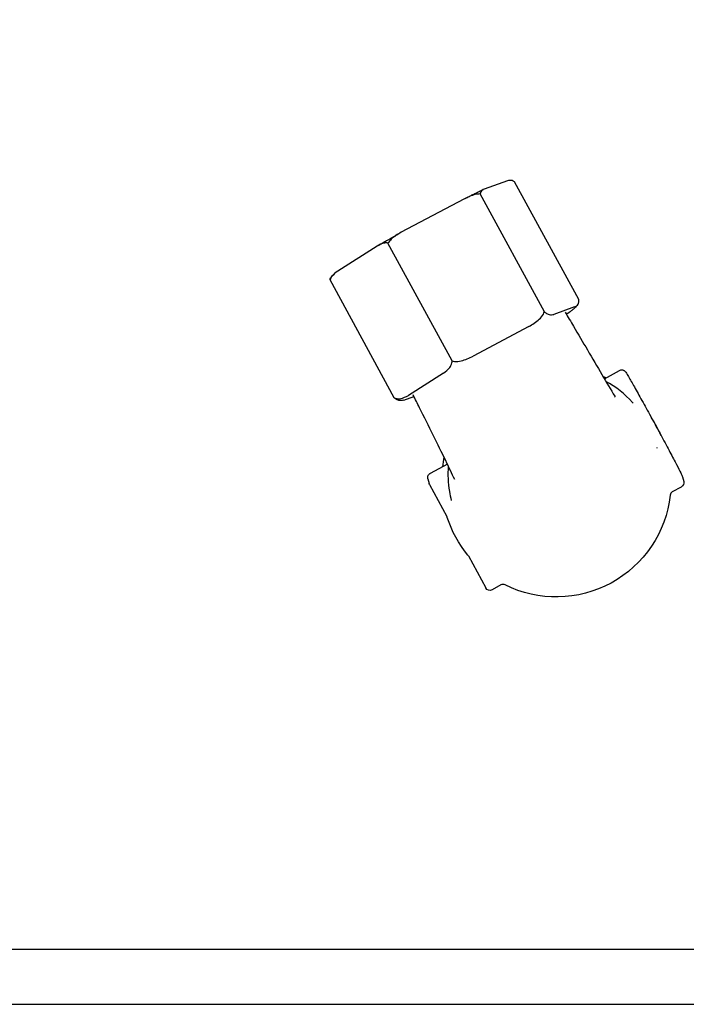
# Model space of a CAD drawing. Extents: x 0 to 796, y 0 to 496.
# Tile 191 of 222: x 660.25 to 662.43, y 311.46 to 314.68. Entities that reach past the tile are written whole.
import ezdxf

# ---------------------------------------------------------------- set-up
doc = ezdxf.new("R2010")
doc.units = 0
doc.header["$LTSCALE"] = 12
doc.header["$MEASUREMENT"] = 0
doc.layers.add('X', color=1, linetype='CONTINUOUS')

msp = doc.modelspace()

# ---------------------------------------------------------------- linework, layer by layer
at = {"layer": 'X'}
for p, q in [((661.84492, 314.15247), (661.76872, 314.1252)), ((662.07817, 313.76402), (661.86805, 314.14964)), ((661.96584, 313.72381), (661.75572, 314.10943)), ((661.70209, 314.0929), (661.49722, 313.98394)), ((661.41815, 313.93875), (661.28948, 313.85707)), ((661.66383, 313.56319), (661.45372, 313.94882)), ((661.47416, 313.44279), (661.26405, 313.82841)), ((662.06482, 313.73981), (661.9969, 313.7155)), ((662.03751, 313.71633), (662.04953, 313.72396)), ((661.91499, 313.6758), (661.7324, 313.57869)), ((661.63519, 313.52313), (661.52052, 313.45034)), ((662.16214, 313.50497), (662.21184, 313.532)), ((661.50523, 313.43448), (661.53881, 313.44651)), ((662.33544, 313.27805), (662.33545, 313.27801)), ((661.64824, 313.2255), (661.59169, 313.19474)), ((661.58433, 313.17752), (661.58831, 313.16187)), ((662.41795, 313.18377), (662.42193, 313.16812)), ((661.58967, 313.15841), (661.64673, 313.05369)), ((662.38553, 313.13548), (662.41456, 313.15127)), ((661.66095, 313.10636), (661.66096, 313.10632)), ((661.71701, 312.92471), (661.77406, 312.82)), ((661.82343, 312.8298), (661.79441, 312.81401)), ((664.62447, 311.63688), (657.68697, 311.63688)), ((657.9791, 311.45758), (666.91697, 311.45758))]:
    msp.add_line(p, q, dxfattribs=at)
for centre, major_axis, ratio, start_param, end_param in [((662.30603, 313.27197), (0.02904, 0.00753), 0.0000037, 0, 0.0002515), ((662.3927, 313.12233), (-0.01454, -0.0037), 0.998305, -1.3215472, -0.3594429), ((661.63355, 313.04652), (0.01454, 0.0037), 0.998305, 0.0594984, 0.2492491), ((661.70383, 312.91754), (0.01454, 0.0037), 0.998305, 0.2492491, 0.4389998), ((661.8306, 312.81665), (-0.01454, -0.0037), 0.998305, -2.2836516, -1.3215472)]:
    msp.add_ellipse(centre, major_axis=major_axis, ratio=ratio, start_param=start_param, end_param=end_param, dxfattribs=at)
at = {"layer": 'X', "extrusion": (4.44661e-16, 3.19723e-18, -1)}
for centre, start_param, end_param in [((661.60285, 313.16557), -0.2492491, 0), ((661.78724, 312.82716), -1.8200454, -0.2492491)]:
    msp.add_ellipse(centre, major_axis=(-0.01454, -0.0037), ratio=0.998305, start_param=start_param, end_param=end_param, dxfattribs=at)
at = {"layer": 'X', "extrusion": (4.45365e-16, 1.2967e-18, -1)}
msp.add_ellipse((662.40739, 313.16442), major_axis=(0.01454, 0.0037), ratio=0.998305, start_param=0, end_param=1.3215472, dxfattribs=at)
at = {"layer": 'X', "extrusion": (4.44231e-16, -2.78826e-18, -1)}
msp.add_ellipse((662.00512, 313.16499), major_axis=(0.36341, 0.0925), ratio=0.998305, start_param=0.3594429, end_param=2.2836516, dxfattribs=at)
at = {"layer": 'X', "extrusion": (4.46617e-16, -4.27035e-18, -1)}
msp.add_ellipse((662.00512, 313.16499), major_axis=(-0.36341, -0.0925), ratio=0.998305, start_param=-0.4389998, end_param=-0.0594984, dxfattribs=at)
at = {"layer": 'X'}
for points, knots in [([(658.88884, 313.3748), (658.895, 313.42011), (658.9033, 313.46503), (658.95234, 313.67715), (659.01971, 313.83898), (659.19316, 314.13627), (659.30307, 314.27375), (659.57211, 314.53853), (659.73643, 314.66156), (660.28392, 315.06859), (660.68195, 315.37057), (661.34038, 315.55547), (661.5523, 315.58052), (661.96947, 315.62846), (662.17766, 315.65166), (662.48384, 315.73478), (662.58732, 315.77229), (662.77775, 315.86908), (662.86612, 315.92797), (662.94637, 315.99697)], [6.6600663, 6.6600663, 6.6600663, 6.6600663, 6.7970461, 6.7970461, 7.3156364, 7.3156364, 7.8490925, 7.8490925, 8.4908932, 8.4908932, 9.9987203, 9.9987203, 10.6811142, 10.6811142, 11.3543621, 11.3543621, 11.7057028, 11.7057028, 12.0384502, 12.0384502, 12.0384502, 12.0384502]), ([(663.01696, 315.89435), (662.90467, 315.79949), (662.77726, 315.72298), (662.49691, 315.60402), (662.34071, 315.56444), (661.9474, 315.49477), (661.70746, 315.47845), (661.24542, 315.40685), (661.02152, 315.34293), (660.58424, 315.12524), (660.36883, 314.9748), (659.95197, 314.66899), (659.7418, 314.52127), (659.45091, 314.2492), (659.35564, 314.1419), (659.21768, 313.93782), (659.1667, 313.84633), (659.07277, 313.63251), (659.03345, 313.50505), (659.01406, 313.3748)], [0.0358852, 0.0358852, 0.0358852, 0.0358852, 0.4947158, 0.4947158, 1.0050901, 1.0050901, 1.7795356, 1.7795356, 2.516759, 2.516759, 3.3406652, 3.3406652, 4.1472735, 4.1472735, 4.5881767, 4.5881767, 4.9059154, 4.9059154, 5.2985233, 5.2985233, 5.2985233, 5.2985233]), ([(661.86805, 314.14964), (661.86525, 314.15129), (661.86248, 314.15243), (661.85463, 314.15456), (661.84913, 314.1539), (661.84492, 314.15247)], [-1.40629089, -1.40629089, -1.40629089, -1.40629089, -1.36684203, -1.36684203, -1.26962803, -1.26962803, -1.26962803, -1.26962803]), ([(661.75572, 314.10943), (661.75022, 314.10937), (661.74442, 314.10858), (661.72713, 314.10471), (661.71335, 314.0988), (661.70209, 314.0929)], [-1.40629089, -1.40629089, -1.40629089, -1.40629089, -1.36684203, -1.36684203, -1.26962803, -1.26962803, -1.26962803, -1.26962803]), ([(661.70638, 314.0951), (661.71079, 314.0973), (661.71512, 314.09946), (661.72366, 314.10367), (661.72785, 314.10573), (661.73607, 314.10974), (661.7401, 314.1117), (661.748, 314.1155), (661.75187, 314.11735), (661.75942, 314.12094), (661.7631, 314.12267), (661.7667, 314.12435)], [5.09972232, 5.09972232, 5.09972232, 5.09972232, 5.15335978, 5.15335978, 5.20699724, 5.20699724, 5.2606347, 5.2606347, 5.31427216, 5.31427216, 5.36790962, 5.36790962, 5.36790962, 5.36790962]), ([(661.76872, 314.1252), (661.76458, 314.12363), (661.76027, 314.12078), (661.75693, 314.11465), (661.75611, 314.11222), (661.75572, 314.10943)], [-0.70602507, -0.70602507, -0.70602507, -0.70602507, -0.60881107, -0.60881107, -0.56936221, -0.56936221, -0.56936221, -0.56936221]), ([(661.4207, 313.9403), (661.42528, 313.94297), (661.42993, 313.94567), (661.43934, 313.95112), (661.44412, 313.95387), (661.45377, 313.95941), (661.45865, 313.9622), (661.46852, 313.96782), (661.4735, 313.97064), (661.48354, 313.97631), (661.4886, 313.97916), (661.4937, 313.98201)], [4.05173283, 4.05173283, 4.05173283, 4.05173283, 4.10686849, 4.10686849, 4.16200414, 4.16200414, 4.21713979, 4.21713979, 4.27227545, 4.27227545, 4.3274111, 4.3274111, 4.3274111, 4.3274111]), ([(661.49722, 313.98394), (661.48603, 313.97791), (661.47345, 313.9698), (661.46066, 313.95767), (661.4568, 313.95332), (661.45372, 313.94882)], [-0.70602507, -0.70602507, -0.70602507, -0.70602507, -0.60881107, -0.60881107, -0.56936221, -0.56936221, -0.56936221, -0.56936221]), ([(661.45372, 313.94882), (661.44981, 313.94932), (661.44581, 313.94918), (661.43411, 313.94732), (661.42523, 313.94316), (661.41815, 313.93875)], [-1.40629089, -1.40629089, -1.40629089, -1.40629089, -1.36684203, -1.36684203, -1.26962803, -1.26962803, -1.26962803, -1.26962803]), ([(661.28948, 313.85707), (661.28247, 313.85253), (661.27479, 313.84618), (661.2676, 313.83605), (661.26553, 313.83234), (661.26405, 313.82841)], [-0.70602507, -0.70602507, -0.70602507, -0.70602507, -0.60881107, -0.60881107, -0.56936221, -0.56936221, -0.56936221, -0.56936221]), ([(661.26405, 313.82841), (661.26443, 313.8312), (661.26526, 313.83363), (661.26661, 313.83611), (661.26705, 313.83678), (661.26752, 313.83743)], [-1.406290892, -1.406290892, -1.406290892, -1.406290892, -1.366842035, -1.366842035, -1.350995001, -1.350995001, -1.350995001, -1.350995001]), ([(661.26752, 313.83743), (661.26848, 313.83872), (661.26939, 313.83981), (661.27115, 313.84181), (661.27201, 313.84271), (661.27372, 313.84444), (661.27457, 313.84526), (661.27629, 313.84687), (661.27717, 313.84765), (661.27896, 313.84921), (661.27988, 313.84999), (661.28083, 313.85077)], [3.08578981, 3.08578981, 3.08578981, 3.08578981, 3.11771065, 3.11771065, 3.1496315, 3.1496315, 3.18155234, 3.18155234, 3.21347318, 3.21347318, 3.24539402, 3.24539402, 3.24539402, 3.24539402]), ([(662.07568, 313.74797), (662.07431, 313.74583), (662.07306, 313.74425), (662.07067, 313.74145), (662.06952, 313.74024), (662.06723, 313.73796), (662.06608, 313.73688), (662.06371, 313.73476), (662.06249, 313.73371), (662.05994, 313.73159), (662.05861, 313.73052), (662.05722, 313.72943)], [6.20767844, 6.20767844, 6.20767844, 6.20767844, 6.25186226, 6.25186226, 6.29604607, 6.29604607, 6.34022989, 6.34022989, 6.3844137, 6.3844137, 6.42859751, 6.42859751, 6.42859751, 6.42859751]), ([(662.06482, 313.73981), (662.06912, 313.74146), (662.07363, 313.74431), (662.07749, 313.75113), (662.07861, 313.75471), (662.07863, 313.76032), (662.07848, 313.76211), (662.07817, 313.76402)], [-1.59812162, -1.59812162, -1.59812162, -1.59812162, -1.49735327, -1.49735327, -1.44338955, -1.44338955, -1.42436593, -1.42436593, -1.42436593, -1.42436593]), ([(661.91499, 313.6758), (661.92663, 313.68211), (661.9397, 313.69039), (661.95429, 313.70402), (661.95974, 313.71035), (661.96409, 313.71871), (661.96511, 313.72124), (661.96584, 313.72381)], [-1.59812162, -1.59812162, -1.59812162, -1.59812162, -1.49735327, -1.49735327, -1.44338955, -1.44338955, -1.42436593, -1.42436593, -1.42436593, -1.42436593]), ([(661.96584, 313.72381), (661.96737, 313.72234), (661.96891, 313.72104), (661.97403, 313.71727), (661.97804, 313.71553), (661.98687, 313.71325), (661.99251, 313.71404), (661.9969, 313.7155)], [-0.42458234, -0.42458234, -0.42458234, -0.42458234, -0.40555872, -0.40555872, -0.351595, -0.351595, -0.25082665, -0.25082665, -0.25082665, -0.25082665]), ([(662.03378, 313.72265), (662.0429, 313.70721), (662.05201, 313.69176), (662.07631, 313.65062), (662.09159, 313.62475), (662.12291, 313.57161), (662.13904, 313.54419), (662.16912, 313.49312), (662.1834, 313.4689), (662.19665, 313.44653), (662.19737, 313.44533), (662.19808, 313.44413)], [0.06552812, 0.06552812, 0.06552812, 0.06552812, 0.11936668, 0.11936668, 0.2089611, 0.2089611, 0.30544094, 0.30544094, 0.4019705, 0.4019705, 0.40749555, 0.40749555, 0.40749555, 0.40749555]), ([(661.66383, 313.56319), (661.6664, 313.56238), (661.66911, 313.56183), (661.67857, 313.56081), (661.68692, 313.56182), (661.70646, 313.56634), (661.72066, 313.57256), (661.7324, 313.57869)], [-0.42458234, -0.42458234, -0.42458234, -0.42458234, -0.40555872, -0.40555872, -0.351595, -0.351595, -0.25082665, -0.25082665, -0.25082665, -0.25082665]), ([(661.63519, 313.52313), (661.64249, 313.52788), (661.65049, 313.53436), (661.65872, 313.54571), (661.66161, 313.55112), (661.66339, 313.55856), (661.66372, 313.56084), (661.66383, 313.56319)], [-1.59812162, -1.59812162, -1.59812162, -1.59812162, -1.49735327, -1.49735327, -1.44338955, -1.44338955, -1.42436593, -1.42436593, -1.42436593, -1.42436593]), ([(662.21184, 313.532), (662.21329, 313.53279), (662.2149, 313.53335), (662.21811, 313.53389), (662.21976, 313.53389), (662.22287, 313.53342), (662.22437, 313.53292), (662.2262, 313.53203), (662.22672, 313.53173), (662.22798, 313.53093), (662.22862, 313.53042), (662.22958, 313.52957), (662.22993, 313.52921), (662.23064, 313.52846), (662.23093, 313.5281), (662.23177, 313.52706), (662.23216, 313.5265), (662.23384, 313.52406), (662.23524, 313.5218), (662.23943, 313.51484), (662.2424, 313.50978), (662.25144, 313.49408), (662.25846, 313.48168), (662.27418, 313.4536), (662.28299, 313.43773), (662.30147, 313.40421), (662.31136, 313.38616), (662.331, 313.35012), (662.34099, 313.33168), (662.35984, 313.29671), (662.36892, 313.27975), (662.38508, 313.24936), (662.39235, 313.23557), (662.4042, 313.2128), (662.40892, 313.20357), (662.4136, 313.19409), (662.41477, 313.19166), (662.41612, 313.1887), (662.4165, 313.18784), (662.4172, 313.18612), (662.41752, 313.18545), (662.41795, 313.18377)], [0, 0, 0, 0, 0.00504626, 0.00504626, 0.00998241, 0.00998241, 0.01485403, 0.01485403, 0.01695272, 0.01695272, 0.02050112, 0.02050112, 0.02382427, 0.02382427, 0.02879853, 0.02879853, 0.04020151, 0.04020151, 0.07443592, 0.07443592, 0.11643347, 0.11643347, 0.18094269, 0.18094269, 0.24293247, 0.24293247, 0.30464834, 0.30464834, 0.36629337, 0.36629337, 0.4279303, 0.4279303, 0.48960959, 0.48960959, 0.55145544, 0.55145544, 0.5799247, 0.5799247, 0.59426559, 0.59426559, 0.60860739, 0.60860739, 0.60860739, 0.60860739]), ([(661.47416, 313.44279), (661.47612, 313.44176), (661.47813, 313.44096), (661.48502, 313.43902), (661.4908, 313.43911), (661.504, 313.44136), (661.51313, 313.44577), (661.52052, 313.45034)], [-0.42458234, -0.42458234, -0.42458234, -0.42458234, -0.40555872, -0.40555872, -0.351595, -0.351595, -0.25082665, -0.25082665, -0.25082665, -0.25082665]), ([(661.67216, 313.17524), (661.66348, 313.19376), (661.65344, 313.21478), (661.63011, 313.26297), (661.61627, 313.29118), (661.58737, 313.34949), (661.57214, 313.3799), (661.55015, 313.42386), (661.54321, 313.43772), (661.53627, 313.45158)], [0.25736587, 0.25736587, 0.25736587, 0.25736587, 0.33932102, 0.33932102, 0.43537266, 0.43537266, 0.53639942, 0.53639942, 0.58294228, 0.58294228, 0.58294228, 0.58294228]), ([(661.50523, 313.43448), (661.50083, 313.43302), (661.4952, 313.43224), (661.48637, 313.43452), (661.48235, 313.43626), (661.47723, 313.44002), (661.4757, 313.44132), (661.47416, 313.44279)], [-1.59812162, -1.59812162, -1.59812162, -1.59812162, -1.49735327, -1.49735327, -1.44338955, -1.44338955, -1.42436593, -1.42436593, -1.42436593, -1.42436593]), ([(662.34851, 313.31773), (662.34578, 313.32408), (662.34288, 313.33036), (662.3356, 313.34503), (662.33106, 313.35335), (662.32289, 313.36709), (662.31941, 313.3726), (662.31579, 313.37801)], [3.04821632, 3.04821632, 3.04821632, 3.04821632, 3.10359602, 3.10359602, 3.17947188, 3.17947188, 3.23165255, 3.23165255, 3.23165255, 3.23165255]), ([(662.33544, 313.27805), (662.33542, 313.27814), (662.33539, 313.27824), (662.33534, 313.27843), (662.33532, 313.27853), (662.33527, 313.27872), (662.33524, 313.27882), (662.33519, 313.27901), (662.33517, 313.27911), (662.33512, 313.2793), (662.33509, 313.2794), (662.33507, 313.2795)], [2.8923435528, 2.8923435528, 2.8923435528, 2.8923435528, 2.8932062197, 2.8932062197, 2.8940688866, 2.8940688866, 2.8949315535, 2.8949315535, 2.8957942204, 2.8957942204, 2.8966568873, 2.8966568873, 2.8966568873, 2.8966568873]), ([(661.58433, 313.17752), (661.58422, 313.17793), (661.58411, 313.17843), (661.58394, 313.17954), (661.58387, 313.18009), (661.5838, 313.18156), (661.58383, 313.18255), (661.5841, 313.18456), (661.58435, 313.1856), (661.58517, 313.18788), (661.58582, 313.18913), (661.58753, 313.19152), (661.58865, 313.19268), (661.59048, 313.19403), (661.59107, 313.19441), (661.59169, 313.19474)], [0, 0, 0, 0, 0.003514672, 0.003514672, 0.006121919, 0.006121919, 0.009592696, 0.009592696, 0.012983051, 0.012983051, 0.01723737, 0.01723737, 0.02204489, 0.02204489, 0.024181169, 0.024181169, 0.024181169, 0.024181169]), ([(661.6513, 313.21914), (661.64912, 313.19143), (661.65028, 313.16346), (661.65639, 313.12606), (661.65846, 313.11615), (661.66095, 313.10636)], [5.70676153, 5.70676153, 5.70676153, 5.70676153, 5.94668442, 5.94668442, 6.03393621, 6.03393621, 6.03393621, 6.03393621])]:
    msp.add_open_spline(points, degree=3, knots=knots, dxfattribs=at)
for points in [[(662.05722, 313.72943), (662.05465, 313.72744), (662.05205, 313.7256), (662.04953, 313.72396)], [(662.16666, 313.50743), (662.16393, 313.50874), (662.16119, 313.51002), (662.15844, 313.51126)], [(662.25442, 313.4275), (662.22934, 313.45475), (662.19986, 313.47795), (662.16747, 313.49593)], [(662.25442, 313.4275), (662.25512, 313.42675), (662.25581, 313.426), (662.2565, 313.42525)], [(662.33544, 313.27805), (662.33532, 313.27853), (662.33519, 313.27901), (662.33507, 313.2795)], [(661.63722, 313.24826), (661.63497, 313.23778), (661.63317, 313.22721), (661.63183, 313.21657)]]:
    msp.add_open_spline(points, degree=3, dxfattribs=at)

doc.saveas('drawing.dxf')
